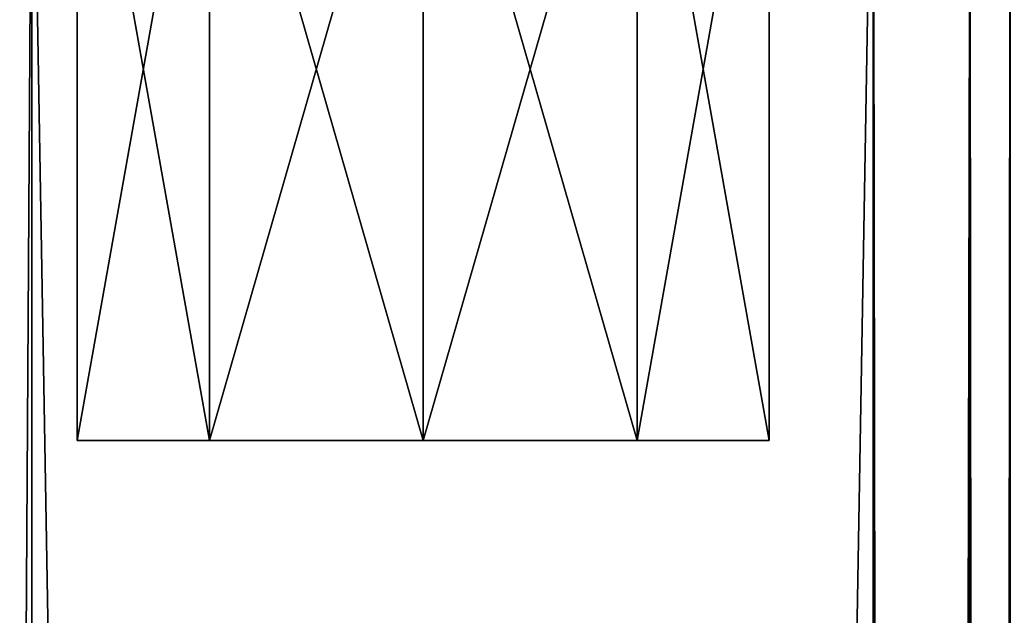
# Model space of a CAD drawing. Extents: x -250 to 250, y -697 to 625.
# Tile 226 of 256: x -235 to -210, y 595 to 610. Entities that reach past the tile are written whole.
import ezdxf

# ---------------------------------------------------------------- set-up
doc = ezdxf.new("R2010")
doc.units = 0
doc.header["$LTSCALE"] = 25.405557
for name, color, linetype in [('264', 7, 'CONTINUOUS'), ('265', 7, 'CONTINUOUS'), ('309', 7, 'CONTINUOUS'), ('310', 7, 'CONTINUOUS'), ('311', 7, 'CONTINUOUS'), ('354', 7, 'CONTINUOUS'), ('355', 7, 'CONTINUOUS'), ('356', 7, 'CONTINUOUS')]:
    doc.layers.add(name, color=color, linetype=linetype)

msp = doc.modelspace()

# ---------------------------------------------------------------- linework, layer by layer
at = {"layer": '264', "color": 7, "linetype": 'CONTINUOUS'}
for points in [[(-235, -618.2, -15), (-235, 618.2, -15), (-213.5, -618.2, -15), (-235, -618.2, -15)], [(-213.5, -618.2, -15), (-235, 618.2, -15), (-213.5, 618.2, -15), (-213.5, -618.2, -15)]]:
    msp.add_3dface(points, dxfattribs=at)
at = {"layer": '265', "color": 7, "linetype": 'CONTINUOUS'}
for points in [[(-213.5, -618.2, 15), (-213.5, 618.2, 15), (-235, -618.2, 15), (-213.5, -618.2, 15)], [(-235, -618.2, 15), (-213.5, 618.2, 15), (-235, 618.2, 15), (-235, -618.2, 15)]]:
    msp.add_3dface(points, dxfattribs=at)
at = {"layer": '309', "color": 7, "linetype": 'CONTINUOUS'}
for points in [[(-235, 618.2, -15), (-235, -618.2, -15), (-242.5, -618.2, -12.99), (-235, 618.2, -15)], [(-235, 618.2, -15), (-242.5, -618.2, -12.99), (-242.5, 618.2, -12.99), (-235, 618.2, -15)], [(-235, -618.2, 15), (-235, 618.2, 15), (-242.5, 618.2, 12.99), (-235, -618.2, 15)], [(-242.5, -618.2, 12.99), (-235, -618.2, 15), (-242.5, 618.2, 12.99), (-242.5, -618.2, 12.99)]]:
    msp.add_3dface(points, dxfattribs=at)
at = {"layer": '310', "color": 7, "linetype": 'CONTINUOUS'}
for points in [[(-213.5, 618.2, 15), (-213.5, -618.2, 15), (-211.025, -618.2, 13.975), (-213.5, 618.2, 15)], [(-213.5, 618.2, 15), (-211.025, -618.2, 13.975), (-211.025, 618.2, 13.975), (-213.5, 618.2, 15)], [(-210, -618.2, 11.5), (-210, 618.2, 11.5), (-211.025, 618.2, 13.975), (-210, -618.2, 11.5)], [(-211.025, -618.2, 13.975), (-210, -618.2, 11.5), (-211.025, 618.2, 13.975), (-211.025, -618.2, 13.975)]]:
    msp.add_3dface(points, dxfattribs=at)
at = {"layer": '311', "color": 7, "linetype": 'CONTINUOUS'}
for points in [[(-213.5, -618.2, -15), (-213.5, 618.2, -15), (-211.025, 618.2, -13.975), (-213.5, -618.2, -15)], [(-211.025, -618.2, -13.975), (-213.5, -618.2, -15), (-211.025, 618.2, -13.975), (-211.025, -618.2, -13.975)], [(-210, 618.2, -11.5), (-210, -618.2, -11.5), (-211.025, -618.2, -13.975), (-210, 618.2, -11.5)], [(-210, 618.2, -11.5), (-211.025, -618.2, -13.975), (-211.025, 618.2, -13.975), (-210, 618.2, -11.5)]]:
    msp.add_3dface(points, dxfattribs=at)
at = {"layer": '354', "color": 7, "linetype": 'CONTINUOUS'}
for points in [[(-233.845, 599.2, 2.874), (-230.466, 599.2, 7.524), (-233.845, 599.2, -2.874), (-233.845, 599.2, 2.874)], [(-233.845, 599.2, -2.874), (-230.466, 599.2, 7.524), (-230.466, 599.2, -7.524), (-233.845, 599.2, -2.874)], [(-230.466, 599.2, 7.524), (-225, 599.2, 9.3), (-230.466, 599.2, -7.524), (-230.466, 599.2, 7.524)], [(-230.466, 599.2, -7.524), (-225, 599.2, 9.3), (-225, 599.2, -9.3), (-230.466, 599.2, -7.524)], [(-225, 599.2, -9.3), (-225, 599.2, 9.3), (-219.534, 599.2, 7.524), (-225, 599.2, -9.3)], [(-219.534, 599.2, -7.524), (-225, 599.2, -9.3), (-219.534, 599.2, 7.524), (-219.534, 599.2, -7.524)], [(-216.155, 599.2, -2.874), (-219.534, 599.2, -7.524), (-216.155, 599.2, 2.874), (-216.155, 599.2, -2.874)], [(-216.155, 599.2, 2.874), (-219.534, 599.2, -7.524), (-219.534, 599.2, 7.524), (-216.155, 599.2, 2.874)]]:
    msp.add_3dface(points, dxfattribs=at)
at = {"layer": '355', "color": 7, "linetype": 'CONTINUOUS'}
for points in [[(-219.534, 599.2, 7.524), (-225, 599.2, 9.3), (-219.534, 618.2, 7.524), (-219.534, 599.2, 7.524)], [(-225, 599.2, 9.3), (-225, 618.2, 9.3), (-219.534, 618.2, 7.524), (-225, 599.2, 9.3)], [(-225, 599.2, -9.3), (-219.534, 599.2, -7.524), (-225, 618.2, -9.3), (-225, 599.2, -9.3)], [(-225, 618.2, -9.3), (-219.534, 599.2, -7.524), (-219.534, 618.2, -7.524), (-225, 618.2, -9.3)], [(-219.534, 599.2, -7.524), (-216.155, 599.2, -2.874), (-219.534, 618.2, -7.524), (-219.534, 599.2, -7.524)], [(-219.534, 618.2, -7.524), (-216.155, 599.2, -2.874), (-216.155, 618.2, -2.874), (-219.534, 618.2, -7.524)], [(-216.155, 599.2, 2.874), (-219.534, 599.2, 7.524), (-216.155, 618.2, 2.874), (-216.155, 599.2, 2.874)], [(-216.155, 618.2, 2.874), (-219.534, 599.2, 7.524), (-219.534, 618.2, 7.524), (-216.155, 618.2, 2.874)], [(-216.155, 599.2, -2.874), (-216.155, 599.2, 2.874), (-216.155, 618.2, -2.874), (-216.155, 599.2, -2.874)], [(-216.155, 618.2, -2.874), (-216.155, 599.2, 2.874), (-216.155, 618.2, 2.874), (-216.155, 618.2, -2.874)]]:
    msp.add_3dface(points, dxfattribs=at)
at = {"layer": '356', "color": 7, "linetype": 'CONTINUOUS'}
for points in [[(-230.466, 599.2, 7.524), (-233.845, 599.2, 2.874), (-230.466, 618.2, 7.524), (-230.466, 599.2, 7.524)], [(-233.845, 599.2, 2.874), (-233.845, 599.2, -2.874), (-233.845, 618.2, 2.874), (-233.845, 599.2, 2.874)], [(-230.466, 618.2, 7.524), (-233.845, 599.2, 2.874), (-233.845, 618.2, 2.874), (-230.466, 618.2, 7.524)], [(-233.845, 599.2, -2.874), (-230.466, 599.2, -7.524), (-233.845, 618.2, -2.874), (-233.845, 599.2, -2.874)], [(-233.845, 618.2, 2.874), (-233.845, 599.2, -2.874), (-233.845, 618.2, -2.874), (-233.845, 618.2, 2.874)], [(-233.845, 618.2, -2.874), (-230.466, 599.2, -7.524), (-230.466, 618.2, -7.524), (-233.845, 618.2, -2.874)], [(-225, 599.2, 9.3), (-230.466, 599.2, 7.524), (-225, 618.2, 9.3), (-225, 599.2, 9.3)], [(-225, 618.2, 9.3), (-230.466, 599.2, 7.524), (-230.466, 618.2, 7.524), (-225, 618.2, 9.3)], [(-230.466, 599.2, -7.524), (-225, 599.2, -9.3), (-230.466, 618.2, -7.524), (-230.466, 599.2, -7.524)], [(-225, 599.2, -9.3), (-225, 618.2, -9.3), (-230.466, 618.2, -7.524), (-225, 599.2, -9.3)]]:
    msp.add_3dface(points, dxfattribs=at)

doc.saveas('drawing.dxf')
